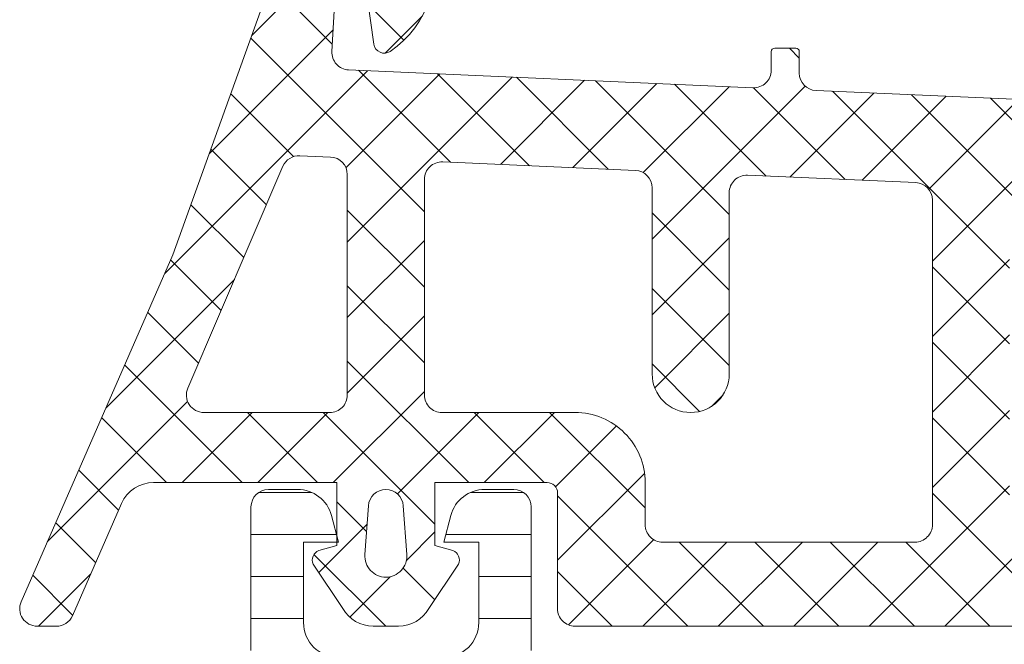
# Model space of a CAD drawing. Header units: millimetres. Extents: x 144573 to 336993, y 74252 to 247042.
# Tile 52 of 256: x 146744 to 146772, y 185291 to 185309. Entities that reach past the tile are written whole.
import ezdxf

# ---------------------------------------------------------------- set-up
doc = ezdxf.new("R2010")
doc.units = ezdxf.units.MM
doc.layers.add('FASÁDA DETAILNÍ', color=255, linetype='Continuous', lineweight=0)
pattern_1 = [(135, (147661.4800355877, 196355.2586091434), (-1.077630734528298, -1.077630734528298), []), (225, (147661.4800355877, 196355.2586091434), (1.077630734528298, -1.077630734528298), [])]

msp = doc.modelspace()

# ---------------------------------------------------------------- hatches: boundary and pattern name
at = {"layer": 'FASÁDA DETAILNÍ'}
h = msp.add_hatch(dxfattribs=at)
h.set_pattern_fill('ANSI37', color=256, scale=0.48, angle=90, style=0)
h.set_pattern_definition(pattern_1)
edge = h.paths.add_edge_path(flags=16)
edge.add_line((146755.2606767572, 185295.0942249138), (146755.3604207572, 185293.7013709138))
edge.add_arc((146754.7619538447, 185293.6585134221), 0.5999995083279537, -90.00000835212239, 4.096080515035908, ccw=False)
edge.add_arc((146754.7619536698, 185293.6585134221), 0.5999995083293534, 175.9039194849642, 270.0000083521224, ccw=False)
edge.add_line((146754.1634867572, 185293.7013709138), (146754.2632307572, 185295.0942249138))
edge.add_arc((146754.7619537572, 185295.0585104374), 0.5000001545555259, 4.096064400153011, 175.9039355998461, ccw=False)
edge = h.paths.add_edge_path(flags=16)
edge.add_arc((146753.1619571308, 185298.2585185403), 0.4999996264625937, -90.00004280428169, 4.280419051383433e-05, ccw=False)
edge.add_line((146753.1619567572, 185297.7585189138), (146749.5682717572, 185297.7585189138))
edge.add_arc((146749.5682717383, 185298.2585192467), 0.5000003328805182, 156.7819733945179, 270.0000021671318, ccw=False)
edge.add_line((146749.1087657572, 185298.4556349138), (146751.8246437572, 185304.7867369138))
edge.add_arc((146752.2841491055, 185304.5896209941), 0.4999998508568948, 87.49988936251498, 156.7819182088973, ccw=False)
edge.add_line((146752.3059597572, 185305.0891449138), (146753.1837667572, 185305.0508189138))
edge.add_arc((146753.1619572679, 185304.5512953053), 0.49999948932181, -4.4856929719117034e-05, 87.50002088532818, ccw=False)
edge.add_line((146753.6619567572, 185304.5512949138), (146753.6619567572, 185298.2585189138))
edge = h.paths.add_edge_path(flags=16)
edge.add_line((146778.7158757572, 185303.6666809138), (146782.8645457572, 185294.7698279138))
edge.add_arc((146782.4113920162, 185294.5585187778), 0.4999998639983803, -90.00002967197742, 25.000007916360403, ccw=False)
edge.add_line((146782.4113917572, 185294.0585189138), (146773.0619567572, 185294.0585189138))
edge.add_arc((146773.0619563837, 185294.5585185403), 0.4999996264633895, 179.9999571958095, 270.0000428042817, ccw=False)
edge.add_line((146772.5619567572, 185294.5585189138), (146772.5619567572, 185303.6824419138))
edge.add_arc((146773.0619568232, 185303.6824417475), 0.5000000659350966, 87.49997275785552, 179.9999809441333, ccw=False)
edge.add_line((146773.0837667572, 185304.1819659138), (146778.2845307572, 185303.9548959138))
edge.add_arc((146778.262721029, 185303.455370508), 0.500001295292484, 25.000091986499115, 87.50000252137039, ccw=False)
edge = h.paths.add_edge_path(flags=16)
edge.add_arc((146769.8619571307, 185294.5585185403), 0.4999996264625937, -90.00004280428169, 4.280419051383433e-05, ccw=False)
edge.add_line((146769.8619567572, 185294.0585189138), (146762.6619567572, 185294.0585189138))
edge.add_arc((146762.6619563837, 185294.5585185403), 0.4999996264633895, 179.9999571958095, 270.0000428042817, ccw=False)
edge.add_line((146762.1619567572, 185294.5585189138), (146762.1619567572, 185295.7585189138))
edge.add_arc((146760.1619582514, 185295.758520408), 1.999998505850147, 359.9999571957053, 450.0000428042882)
edge.add_line((146760.1619567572, 185297.7585189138), (146756.3619567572, 185297.7585189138))
edge.add_arc((146756.3619563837, 185298.2585185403), 0.4999996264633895, 179.9999571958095, 270.0000428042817, ccw=False)
edge.add_line((146755.8619567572, 185298.2585189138), (146755.8619567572, 185304.4115799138))
edge.add_arc((146756.3619568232, 185304.4115797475), 0.5000000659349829, 87.49997275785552, 179.9999809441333, ccw=False)
edge.add_line((146756.3837667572, 185304.9111039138), (146761.8837667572, 185304.6709689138))
edge.add_arc((146761.8619572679, 185304.1714453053), 0.49999948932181, -4.4856929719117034e-05, 87.50002088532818, ccw=False)
edge.add_line((146762.3619567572, 185304.1714449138), (146762.3619567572, 185298.8585189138))
edge.add_arc((146763.4619567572, 185298.8585189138), 1.100000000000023, 180, 360)
edge.add_line((146764.5619567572, 185298.8585189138), (146764.5619567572, 185304.0317299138))
edge.add_arc((146765.0619568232, 185304.0317297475), 0.5000000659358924, 87.49997275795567, 179.9999809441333, ccw=False)
edge.add_line((146765.0837667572, 185304.5312539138), (146769.8837667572, 185304.3216809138))
edge.add_arc((146769.8619572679, 185303.8221573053), 0.4999994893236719, -4.4856929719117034e-05, 87.50002088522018, ccw=False)
edge.add_line((146770.3619567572, 185303.8221569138), (146770.3619567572, 185294.5585189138))
edge = h.paths.add_edge_path()
edge.add_line((146785.0750097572, 185295.9449759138), (146780.9771607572, 185304.7328419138))
edge.add_ellipse((146778.258235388, 185303.4649844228), major_axis=(-3.000002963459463, 0), ratio=1, start_angle=205.0000306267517, end_angle=267.4999411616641)
edge.add_line((146778.3890967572, 185306.4621319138), (146777.7401467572, 185306.4904659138))
edge.add_ellipse((146777.7619562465, 185306.9899895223), major_axis=(-0.49999948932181, 0), ratio=1, start_angle=-4.4856929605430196e-05, end_angle=87.50002088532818, ccw=False)
edge.add_line((146777.2619567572, 185306.9899899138), (146777.2619567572, 185307.9585189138))
edge.add_ellipse((146777.1619568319, 185307.9585189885), major_axis=(-0.09999992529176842, 0), ratio=1, start_angle=179.9999571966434, end_angle=270.0000428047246)
edge.add_line((146777.1619567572, 185308.0585189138), (146776.5619567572, 185308.0585189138))
edge.add_ellipse((146776.5619566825, 185307.9585189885), major_axis=(-0.09999992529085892, 0), ratio=1, start_angle=-90.00004280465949, end_angle=4.280439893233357e-05)
edge.add_line((146776.4619567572, 185307.9585189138), (146776.4619567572, 185307.0554809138))
edge.add_ellipse((146775.9619566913, 185307.0554810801), major_axis=(-0.5000000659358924, 0), ratio=1, start_angle=87.49997275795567, end_angle=179.9999809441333, ccw=False)
edge.add_line((146775.9401467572, 185306.5559569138), (146767.0398527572, 185306.9497949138))
edge.add_ellipse((146767.0619568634, 185307.4493061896), major_axis=(-0.5000001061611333, 0), ratio=1, start_angle=-8.298715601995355e-05, end_angle=87.46623077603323, ccw=False)
edge.add_line((146766.5619567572, 185307.4493069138), (146766.5619567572, 185308.0585189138))
edge.add_ellipse((146766.4619568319, 185308.0585189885), major_axis=(-0.09999992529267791, 0), ratio=1, start_angle=179.9999571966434, end_angle=270.0000428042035)
edge.add_line((146766.4619567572, 185308.1585189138), (146765.8619567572, 185308.1585189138))
edge.add_ellipse((146765.8619566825, 185308.0585189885), major_axis=(-0.0999999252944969, 0), ratio=1, start_angle=-90.00004280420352, end_angle=4.280335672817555e-05)
edge.add_line((146765.7619567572, 185308.0585189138), (146765.7619567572, 185307.5289569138))
edge.add_ellipse((146765.2619562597, 185307.5289566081), major_axis=(-0.5000004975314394, 0), ratio=1, start_angle=87.46630200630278, end_angle=180.0000350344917, ccw=False)
edge.add_line((146765.2398527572, 185307.0294449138), (146753.6996277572, 185307.5401009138))
edge.add_ellipse((146753.7214372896, 185308.0396255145), major_axis=(-0.5000004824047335, 0), ratio=1, start_angle=-3.2170573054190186, end_angle=87.50002091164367, ccw=False)
edge.add_line((146753.2222247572, 185308.0676849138), (146753.5107877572, 185313.2014279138))
edge.add_ellipse((146753.9212057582, 185313.0858724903), major_axis=(-0.4263754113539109, 0), ratio=1, start_angle=200.758972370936, end_angle=344.2751455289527, ccw=False)
edge.add_line((146754.3199007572, 185313.2369959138), (146754.3186607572, 185313.0043929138))
edge.add_line((146754.3186607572, 185313.0043929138), (146754.0205227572, 185311.1218139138))
edge.add_line((146754.0205227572, 185311.1218139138), (146754.4209487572, 185308.2725289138))
edge.add_ellipse((146754.7180293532, 185308.3142795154), major_axis=(-0.2999999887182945, 0), ratio=1, start_angle=7.999744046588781, end_angle=124.5977463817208)
edge.add_ellipse((146753.1849159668, 185310.536850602), major_axis=(-3.000047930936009, 0), ratio=1, start_angle=124.597641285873, end_angle=198.0084245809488)
edge.add_line((146756.0379947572, 185311.4643359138), (146755.4044187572, 185313.7192269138))
edge.add_ellipse((146754.6292062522, 185313.5582973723), major_axis=(-0.7917403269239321, 0), ratio=1, start_angle=191.7276897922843, end_angle=263.2016537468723)
edge.add_line((146754.7229287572, 185314.3444709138), (146753.6647187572, 185314.3456919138))
edge.add_ellipse((146753.7938429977, 185313.1666056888), major_axis=(-1.186135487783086, 0), ratio=1, start_angle=276.2496781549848, end_angle=341.3444235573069)
edge.add_line((146752.6700287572, 185313.5460249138), (146751.5756957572, 185310.3046849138))
edge.add_line((146751.5756957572, 185310.3046849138), (146748.6859177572, 185302.2548899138))
edge.add_line((146748.6859177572, 185302.2548899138), (146744.3531087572, 185292.3570129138))
edge.add_ellipse((146744.8121177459, 185292.1587428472), major_axis=(-0.5000002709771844, 0), ratio=1, start_angle=-23.36204948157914, end_angle=89.93342362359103)
edge.add_line((146744.8115367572, 185291.6587429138), (146745.3582377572, 185291.6581079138))
edge.add_ellipse((146745.3588180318, 185292.1581080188), major_axis=(-0.5000004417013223, 0), ratio=1, start_angle=89.93350548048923, end_angle=156.0791754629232)
edge.add_line((146745.8158717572, 185291.9553709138), (146747.2176277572, 185295.1593739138))
edge.add_ellipse((146748.1337688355, 185294.7585195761), major_axis=(-0.9999993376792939, 0), ratio=1, start_angle=269.99994718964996, end_angle=336.36838527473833, ccw=False)
edge.add_line((146748.1337697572, 185295.7585189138), (146753.3617117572, 185295.7585189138))
edge.add_line((146753.3617117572, 185295.7585189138), (146753.3617207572, 185293.9590399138))
edge.add_line((146753.3617207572, 185293.9590399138), (146752.8469197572, 185293.8210979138))
edge.add_ellipse((146752.9616850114, 185293.5439438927), major_axis=(-0.2999756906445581, 0), ratio=1, start_angle=-67.50629973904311, end_angle=22.50356669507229)
edge.add_line((146752.6845507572, 185293.4291309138), (146753.5337177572, 185292.1590039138))
edge.add_ellipse((146754.3995819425, 185292.6587246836), major_axis=(-0.9997207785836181, 0), ratio=1, start_angle=29.99076069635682, end_angle=90.00761184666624)
edge.add_line((146754.3997147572, 185291.6590039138), (146755.1240757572, 185291.6590349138))
edge.add_ellipse((146755.1238677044, 185292.6587727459), major_axis=(-0.9997378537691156, 0), ratio=1, start_angle=90.01192367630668, end_angle=150.0086750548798)
edge.add_line((146755.9897417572, 185292.1590349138), (146756.8389087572, 185293.4291309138))
edge.add_ellipse((146756.561761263, 185293.5439428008), major_axis=(-0.2999875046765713, 0), ratio=1, start_angle=157.4975938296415, end_angle=247.5013961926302)
edge.add_line((146756.6765547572, 185293.8210979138), (146756.1617387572, 185293.9590699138))
edge.add_line((146756.1617387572, 185293.9590699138), (146756.1617307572, 185295.7585189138))
edge.add_line((146756.1617307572, 185295.7585189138), (146759.3619577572, 185295.7585189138))
edge.add_ellipse((146759.3619579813, 185295.4585191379), major_axis=(-0.2999997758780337, 0), ratio=1, start_angle=179.9999571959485, end_angle=270.00004280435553, ccw=False)
edge.add_line((146759.6619577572, 185295.4585189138), (146759.6619577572, 185292.1585229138))
edge.add_ellipse((146760.1619573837, 185292.1585225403), major_axis=(-0.4999996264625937, 0), ratio=1, start_angle=-4.280419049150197e-05, end_angle=90.00004280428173)
edge.add_line((146760.1619577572, 185291.6585229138), (146787.0595797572, 185291.6585229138))
edge.add_line((146787.0595797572, 185291.6585229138), (146787.9546977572, 185293.2089149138))
edge.add_ellipse((146787.5216852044, 185293.4589149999), major_axis=(-0.4999999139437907, 0), ratio=1, start_angle=149.999982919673, end_angle=269.9999366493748)
edge.add_line((146787.5216857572, 185293.9589149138), (146787.5216857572, 185295.6562859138))
edge.add_line((146787.5216857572, 185295.6562859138), (146785.5281637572, 185295.6562859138))
edge.add_ellipse((146785.5281634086, 185296.1562861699), major_axis=(-0.500000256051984, 0), ratio=1, start_angle=25.000128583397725, end_angle=90.00003995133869, ccw=False)
h = msp.add_hatch(dxfattribs=at)
h.set_pattern_fill('ANSI37', color=256, scale=0.48, angle=90, style=0)
h.set_pattern_definition(pattern_1)
edge = h.paths.add_edge_path(flags=16)
edge.add_line((146755.2606767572, 185295.0942247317), (146755.3604207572, 185293.7013707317))
edge.add_arc((146754.7619538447, 185293.6585132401), 0.5999995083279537, -90.00000835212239, 4.096080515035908, ccw=False)
edge.add_arc((146754.7619536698, 185293.6585132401), 0.5999995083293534, 175.9039194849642, 270.0000083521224, ccw=False)
edge.add_line((146754.1634867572, 185293.7013707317), (146754.2632307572, 185295.0942247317))
edge.add_arc((146754.7619537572, 185295.0585102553), 0.5000001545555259, 4.096064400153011, 175.9039355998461, ccw=False)
edge = h.paths.add_edge_path(flags=16)
edge.add_arc((146753.1619571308, 185298.2585183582), 0.4999996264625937, -90.00004280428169, 4.280419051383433e-05, ccw=False)
edge.add_line((146753.1619567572, 185297.7585187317), (146749.5682717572, 185297.7585187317))
edge.add_arc((146749.5682717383, 185298.2585190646), 0.5000003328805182, 156.7819733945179, 270.0000021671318, ccw=False)
edge.add_line((146749.1087657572, 185298.4556347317), (146751.8246437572, 185304.7867367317))
edge.add_arc((146752.2841491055, 185304.5896208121), 0.4999998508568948, 87.49988936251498, 156.7819182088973, ccw=False)
edge.add_line((146752.3059597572, 185305.0891447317), (146753.1837667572, 185305.0508187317))
edge.add_arc((146753.1619572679, 185304.5512951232), 0.49999948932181, -4.4856929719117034e-05, 87.50002088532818, ccw=False)
edge.add_line((146753.6619567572, 185304.5512947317), (146753.6619567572, 185298.2585187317))
edge = h.paths.add_edge_path(flags=16)
edge.add_line((146778.7158757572, 185303.6666807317), (146782.8645457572, 185294.7698277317))
edge.add_arc((146782.4113920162, 185294.5585185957), 0.4999998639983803, -90.00002967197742, 25.000007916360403, ccw=False)
edge.add_line((146782.4113917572, 185294.0585187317), (146773.0619567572, 185294.0585187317))
edge.add_arc((146773.0619563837, 185294.5585183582), 0.4999996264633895, 179.9999571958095, 270.0000428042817, ccw=False)
edge.add_line((146772.5619567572, 185294.5585187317), (146772.5619567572, 185303.6824417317))
edge.add_arc((146773.0619568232, 185303.6824415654), 0.5000000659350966, 87.49997275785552, 179.9999809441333, ccw=False)
edge.add_line((146773.0837667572, 185304.1819657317), (146778.2845307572, 185303.9548957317))
edge.add_arc((146778.262721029, 185303.4553703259), 0.500001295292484, 25.000091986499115, 87.50000252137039, ccw=False)
edge = h.paths.add_edge_path(flags=16)
edge.add_arc((146769.8619571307, 185294.5585183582), 0.4999996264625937, -90.00004280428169, 4.280419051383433e-05, ccw=False)
edge.add_line((146769.8619567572, 185294.0585187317), (146762.6619567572, 185294.0585187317))
edge.add_arc((146762.6619563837, 185294.5585183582), 0.4999996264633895, 179.9999571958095, 270.0000428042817, ccw=False)
edge.add_line((146762.1619567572, 185294.5585187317), (146762.1619567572, 185295.7585187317))
edge.add_arc((146760.1619582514, 185295.7585202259), 1.999998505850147, 359.9999571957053, 450.0000428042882)
edge.add_line((146760.1619567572, 185297.7585187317), (146756.3619567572, 185297.7585187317))
edge.add_arc((146756.3619563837, 185298.2585183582), 0.4999996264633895, 179.9999571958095, 270.0000428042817, ccw=False)
edge.add_line((146755.8619567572, 185298.2585187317), (146755.8619567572, 185304.4115797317))
edge.add_arc((146756.3619568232, 185304.4115795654), 0.5000000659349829, 87.49997275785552, 179.9999809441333, ccw=False)
edge.add_line((146756.3837667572, 185304.9111037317), (146761.8837667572, 185304.6709687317))
edge.add_arc((146761.8619572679, 185304.1714451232), 0.49999948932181, -4.4856929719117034e-05, 87.50002088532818, ccw=False)
edge.add_line((146762.3619567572, 185304.1714447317), (146762.3619567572, 185298.8585187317))
edge.add_arc((146763.4619567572, 185298.8585187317), 1.100000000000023, 180, 360)
edge.add_line((146764.5619567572, 185298.8585187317), (146764.5619567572, 185304.0317297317))
edge.add_arc((146765.0619568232, 185304.0317295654), 0.5000000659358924, 87.49997275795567, 179.9999809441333, ccw=False)
edge.add_line((146765.0837667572, 185304.5312537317), (146769.8837667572, 185304.3216807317))
edge.add_arc((146769.8619572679, 185303.8221571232), 0.4999994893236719, -4.4856929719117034e-05, 87.50002088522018, ccw=False)
edge.add_line((146770.3619567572, 185303.8221567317), (146770.3619567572, 185294.5585187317))
edge = h.paths.add_edge_path()
edge.add_line((146785.0750097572, 185295.9449757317), (146780.9771607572, 185304.7328417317))
edge.add_ellipse((146778.258235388, 185303.4649842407), major_axis=(-3.000002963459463, 0), ratio=1, start_angle=205.0000306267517, end_angle=267.4999411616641)
edge.add_line((146778.3890967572, 185306.4621317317), (146777.7401467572, 185306.4904657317))
edge.add_ellipse((146777.7619562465, 185306.9899893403), major_axis=(-0.49999948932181, 0), ratio=1, start_angle=-4.4856929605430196e-05, end_angle=87.50002088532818, ccw=False)
edge.add_line((146777.2619567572, 185306.9899897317), (146777.2619567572, 185307.9585187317))
edge.add_ellipse((146777.1619568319, 185307.9585188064), major_axis=(-0.09999992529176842, 0), ratio=1, start_angle=179.9999571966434, end_angle=270.0000428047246)
edge.add_line((146777.1619567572, 185308.0585187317), (146776.5619567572, 185308.0585187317))
edge.add_ellipse((146776.5619566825, 185307.9585188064), major_axis=(-0.09999992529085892, 0), ratio=1, start_angle=-90.00004280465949, end_angle=4.280439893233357e-05)
edge.add_line((146776.4619567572, 185307.9585187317), (146776.4619567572, 185307.0554807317))
edge.add_ellipse((146775.9619566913, 185307.055480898), major_axis=(-0.5000000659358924, 0), ratio=1, start_angle=87.49997275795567, end_angle=179.9999809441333, ccw=False)
edge.add_line((146775.9401467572, 185306.5559567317), (146767.0398527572, 185306.9497947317))
edge.add_ellipse((146767.0619568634, 185307.4493060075), major_axis=(-0.5000001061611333, 0), ratio=1, start_angle=-8.298715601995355e-05, end_angle=87.46623077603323, ccw=False)
edge.add_line((146766.5619567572, 185307.4493067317), (146766.5619567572, 185308.0585187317))
edge.add_ellipse((146766.4619568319, 185308.0585188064), major_axis=(-0.09999992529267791, 0), ratio=1, start_angle=179.9999571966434, end_angle=270.0000428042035)
edge.add_line((146766.4619567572, 185308.1585187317), (146765.8619567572, 185308.1585187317))
edge.add_ellipse((146765.8619566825, 185308.0585188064), major_axis=(-0.0999999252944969, 0), ratio=1, start_angle=-90.00004280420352, end_angle=4.280335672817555e-05)
edge.add_line((146765.7619567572, 185308.0585187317), (146765.7619567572, 185307.5289567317))
edge.add_ellipse((146765.2619562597, 185307.528956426), major_axis=(-0.5000004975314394, 0), ratio=1, start_angle=87.46630200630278, end_angle=180.0000350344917, ccw=False)
edge.add_line((146765.2398527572, 185307.0294447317), (146753.6996277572, 185307.5401007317))
edge.add_ellipse((146753.7214372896, 185308.0396253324), major_axis=(-0.5000004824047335, 0), ratio=1, start_angle=-3.2170573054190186, end_angle=87.50002091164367, ccw=False)
edge.add_line((146753.2222247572, 185308.0676847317), (146753.5107877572, 185313.2014277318))
edge.add_ellipse((146753.9212057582, 185313.0858723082), major_axis=(-0.4263754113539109, 0), ratio=1, start_angle=200.758972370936, end_angle=344.2751455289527, ccw=False)
edge.add_line((146754.3199007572, 185313.2369957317), (146754.3186607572, 185313.0043927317))
edge.add_line((146754.3186607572, 185313.0043927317), (146754.0205227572, 185311.1218137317))
edge.add_line((146754.0205227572, 185311.1218137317), (146754.4209487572, 185308.2725287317))
edge.add_ellipse((146754.7180293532, 185308.3142793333), major_axis=(-0.2999999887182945, 0), ratio=1, start_angle=7.999744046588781, end_angle=124.5977463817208)
edge.add_ellipse((146753.1849159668, 185310.5368504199), major_axis=(-3.000047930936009, 0), ratio=1, start_angle=124.597641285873, end_angle=198.0084245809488)
edge.add_line((146756.0379947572, 185311.4643357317), (146755.4044187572, 185313.7192267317))
edge.add_ellipse((146754.6292062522, 185313.5582971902), major_axis=(-0.7917403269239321, 0), ratio=1, start_angle=191.7276897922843, end_angle=263.2016537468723)
edge.add_line((146754.7229287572, 185314.3444707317), (146753.6647187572, 185314.3456917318))
edge.add_ellipse((146753.7938429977, 185313.1666055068), major_axis=(-1.186135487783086, 0), ratio=1, start_angle=276.2496781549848, end_angle=341.3444235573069)
edge.add_line((146752.6700287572, 185313.5460247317), (146751.5756957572, 185310.3046847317))
edge.add_line((146751.5756957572, 185310.3046847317), (146748.6859177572, 185302.2548897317))
edge.add_line((146748.6859177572, 185302.2548897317), (146744.3531087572, 185292.3570127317))
edge.add_ellipse((146744.8121177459, 185292.1587426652), major_axis=(-0.5000002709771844, 0), ratio=1, start_angle=-23.36204948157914, end_angle=89.93342362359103)
edge.add_line((146744.8115367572, 185291.6587427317), (146745.3582377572, 185291.6581077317))
edge.add_ellipse((146745.3588180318, 185292.1581078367), major_axis=(-0.5000004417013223, 0), ratio=1, start_angle=89.93350548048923, end_angle=156.0791754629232)
edge.add_line((146745.8158717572, 185291.9553707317), (146747.2176277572, 185295.1593737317))
edge.add_ellipse((146748.1337688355, 185294.7585193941), major_axis=(-0.9999993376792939, 0), ratio=1, start_angle=269.99994718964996, end_angle=336.36838527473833, ccw=False)
edge.add_line((146748.1337697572, 185295.7585187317), (146753.3617117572, 185295.7585187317))
edge.add_line((146753.3617117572, 185295.7585187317), (146753.3617207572, 185293.9590397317))
edge.add_line((146753.3617207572, 185293.9590397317), (146752.8469197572, 185293.8210977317))
edge.add_ellipse((146752.9616850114, 185293.5439437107), major_axis=(-0.2999756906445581, 0), ratio=1, start_angle=-67.50629973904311, end_angle=22.50356669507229)
edge.add_line((146752.6845507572, 185293.4291307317), (146753.5337177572, 185292.1590037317))
edge.add_ellipse((146754.3995819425, 185292.6587245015), major_axis=(-0.9997207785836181, 0), ratio=1, start_angle=29.99076069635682, end_angle=90.00761184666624)
edge.add_line((146754.3997147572, 185291.6590037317), (146755.1240757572, 185291.6590347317))
edge.add_ellipse((146755.1238677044, 185292.6587725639), major_axis=(-0.9997378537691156, 0), ratio=1, start_angle=90.01192367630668, end_angle=150.0086750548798)
edge.add_line((146755.9897417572, 185292.1590347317), (146756.8389087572, 185293.4291307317))
edge.add_ellipse((146756.561761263, 185293.5439426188), major_axis=(-0.2999875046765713, 0), ratio=1, start_angle=157.4975938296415, end_angle=247.5013961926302)
edge.add_line((146756.6765547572, 185293.8210977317), (146756.1617387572, 185293.9590697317))
edge.add_line((146756.1617387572, 185293.9590697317), (146756.1617307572, 185295.7585187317))
edge.add_line((146756.1617307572, 185295.7585187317), (146759.3619577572, 185295.7585187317))
edge.add_ellipse((146759.3619579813, 185295.4585189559), major_axis=(-0.2999997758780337, 0), ratio=1, start_angle=179.9999571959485, end_angle=270.00004280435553, ccw=False)
edge.add_line((146759.6619577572, 185295.4585187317), (146759.6619577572, 185292.1585227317))
edge.add_ellipse((146760.1619573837, 185292.1585223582), major_axis=(-0.4999996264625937, 0), ratio=1, start_angle=-4.280419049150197e-05, end_angle=90.00004280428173)
edge.add_line((146760.1619577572, 185291.6585227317), (146787.0595797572, 185291.6585227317))
edge.add_line((146787.0595797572, 185291.6585227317), (146787.9546977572, 185293.2089147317))
edge.add_ellipse((146787.5216852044, 185293.4589148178), major_axis=(-0.4999999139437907, 0), ratio=1, start_angle=149.999982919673, end_angle=269.9999366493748)
edge.add_line((146787.5216857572, 185293.9589147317), (146787.5216857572, 185295.6562857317))
edge.add_line((146787.5216857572, 185295.6562857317), (146785.5281637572, 185295.6562857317))
edge.add_ellipse((146785.5281634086, 185296.1562859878), major_axis=(-0.500000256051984, 0), ratio=1, start_angle=25.000128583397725, end_angle=90.00003995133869, ccw=False)
h = msp.add_hatch(dxfattribs=at)
h.set_pattern_fill('LINIE', color=256, scale=1.2, angle=-1.272221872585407e-14, style=0)
h.set_pattern_definition([(360, (146745.5373407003, 185271.4755567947), (2.939128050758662e-16, 1.2), [])])
edge = h.paths.add_edge_path()
edge.add_arc((146749.072037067, 185289.4493292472), 0.3000000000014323, 269.9979247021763, 359.9979247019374)
edge.add_line((146749.3720370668, 185289.449318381), (146749.3720656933, 185290.2596497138))
edge.add_arc((146749.8720630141, 185290.2596342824), 0.4999973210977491, 89.99761772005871, 179.9982316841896, ccw=False)
edge.add_line((146749.8720838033, 185290.7596316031), (146750.7131560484, 185290.7609521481))
edge.add_arc((146750.7131560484, 185290.9609521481), 0.2000000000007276, 269.9999999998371, 359.9999999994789)
edge.add_line((146750.9131560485, 185290.9609521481), (146750.9131560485, 185295.0609521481))
edge.add_arc((146751.4131560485, 185295.0609521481), 0.5, 90, 180, ccw=False)
edge.add_line((146751.4131560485, 185295.5609521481), (146752.2439052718, 185295.5609521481))
edge.add_arc((146752.2439052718, 185294.5609521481), 1, 15.000000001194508, 90.00000000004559, ccw=False)
edge.add_line((146753.2098310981, 185294.8197711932), (146753.4131560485, 185294.0609521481))
edge.add_line((146753.4131560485, 185294.0609521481), (146752.4131560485, 185294.0609521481))
edge.add_line((146752.4131560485, 185294.0609521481), (146752.4131560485, 185291.7609521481))
edge.add_arc((146753.4172825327, 185291.7626613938), 1.004127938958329, 180.0975300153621, 269.7659122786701)
edge.add_line((146753.4131800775, 185290.7585418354), (146756.4130584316, 185290.7585418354))
edge.add_arc((146756.4090300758, 185291.7626611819), 1.004127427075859, 270.2298596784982, 359.9024820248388)
edge.add_line((146757.4131560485, 185291.7609521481), (146757.4131560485, 185294.0609521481))
edge.add_line((146757.4131560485, 185294.0609521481), (146756.4131560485, 185294.0609521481))
edge.add_line((146756.4131560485, 185294.0609521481), (146756.6164809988, 185294.8197711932))
edge.add_arc((146757.5824068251, 185294.5609521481), 0.999999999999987, 90, 164.9999999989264, ccw=False)
edge.add_line((146757.5824068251, 185295.5609521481), (146758.4131560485, 185295.5609521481))
edge.add_arc((146758.4131560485, 185295.0609521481), 0.5, 0, 90, ccw=False)
edge.add_line((146758.9131560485, 185295.0609521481), (146758.9131560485, 185290.9609521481))
edge.add_arc((146759.1173291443, 185290.962680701), 0.2041804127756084, 180.4850610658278, 268.8441310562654)
edge.add_line((146759.1132103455, 185290.7585418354), (146784.954577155, 185290.7585189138))
edge.add_arc((146784.9545617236, 185290.2585215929), 0.4999973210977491, -0.002382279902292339, 89.9982316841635, ccw=False)
edge.add_line((146785.4545590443, 185290.2585008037), (146785.4545304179, 185289.4481694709))
edge.add_arc((146785.7545304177, 185289.4481586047), 0.2999999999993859, 179.9979247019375, 269.9979247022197)
edge.add_line((146785.7545195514, 185289.1481586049), (146788.1545179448, 185289.1484036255))
edge.add_arc((146788.1545024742, 185288.6484076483), 0.4999959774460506, -0.0023777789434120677, 89.9982271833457, ccw=False)
edge.add_line((146788.6544984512, 185288.6483868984), (146788.6543718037, 185285.1718454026))
edge.add_arc((146787.6645588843, 185285.3141919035), 0.9999960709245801, 237.2709086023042, 351.81631665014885, ccw=False)
edge.add_line((146787.1238934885, 185284.4729588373), (146784.8402843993, 185285.7915112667))
edge.add_arc((146784.5902687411, 185285.3585076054), 0.5000000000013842, 59.99792810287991, 89.99786479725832)
edge.add_line((146784.5902873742, 185285.8585076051), (146750.2360186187, 185285.8595939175))
edge.add_arc((146750.236001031, 185285.3595939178), 0.5000000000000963, 89.99798460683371, 119.9979213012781)
edge.add_line((146749.986016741, 185285.7926156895), (146747.7023121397, 185284.4742286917))
edge.add_arc((146747.1617076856, 185285.3155009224), 0.999996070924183, 188.1795327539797, 302.7249408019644, ccw=False)
edge.add_line((146746.1718844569, 185285.1732261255), (146746.1720111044, 185288.6497676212))
edge.add_arc((146746.6720070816, 185288.6497521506), 0.4999959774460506, 89.99762222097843, 179.9982271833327, ccw=False)
edge.add_line((146746.6720278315, 185289.1497481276), (146749.0720262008, 185289.1493292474))
edge = h.paths.add_edge_path(flags=16)
edge.add_line((146773.2631498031, 185288.9590536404), (146773.2631498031, 185287.6590595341))
edge.add_arc((146773.7631461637, 185287.6590558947), 0.4999963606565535, 179.9995829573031, 270.0004170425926)
edge.add_line((146773.7631498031, 185287.1590595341), (146782.6131436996, 185287.1590595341))
edge.add_arc((146782.6131473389, 185287.6590558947), 0.4999963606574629, 269.9995829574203, 360.0004170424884)
edge.add_line((146783.1131436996, 185287.6590595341), (146783.1131436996, 185288.9590536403))
edge.add_arc((146782.6131436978, 185288.9590702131), 0.5000000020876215, 359.9981008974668, 449.9999997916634)
edge.add_line((146782.6131436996, 185289.4590702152), (146773.7631498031, 185289.4590702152))
edge.add_arc((146773.763149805, 185288.9590702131), 0.5000000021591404, 90.00000021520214, 180.0018990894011)
edge = h.paths.add_edge_path(flags=16)
edge.add_arc((146763.0631437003, 185288.9590702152), 0.5, 89.99999999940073, 180)
edge.add_line((146762.5631437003, 185288.9590702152), (146762.5631437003, 185287.6590595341))
edge.add_arc((146763.0631437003, 185287.6590595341), 0.5, 180, 270.0000000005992)
edge.add_line((146763.0631437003, 185287.1590595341), (146771.7631498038, 185287.1590595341))
edge.add_arc((146771.7631498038, 185287.6590595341), 0.500000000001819, 270.0000000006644, 359.9999999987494)
edge.add_line((146772.2631498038, 185287.6590595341), (146772.2631498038, 185288.9590702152))
edge.add_arc((146771.7631498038, 185288.9590702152), 0.5000000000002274, 359.9999999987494, 449.9999999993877)
edge.add_line((146771.7631498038, 185289.4590702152), (146763.0631437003, 185289.4590702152))
edge = h.paths.add_edge_path(flags=16)
edge.add_arc((146761.0631473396, 185287.6590558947), 0.4999963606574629, 269.9995829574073, 360.0004170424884)
edge.add_line((146761.5631437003, 185287.6590595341), (146761.5631437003, 185288.9590536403))
edge.add_arc((146761.0631436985, 185288.9590702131), 0.5000000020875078, 359.9981008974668, 449.9999997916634)
edge.add_line((146761.0631437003, 185289.4590702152), (146752.213134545, 185289.4590702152))
edge.add_arc((146752.213134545, 185288.959085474), 0.4999847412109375, 89.99999999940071, 180)
edge.add_line((146751.7131498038, 185288.959085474), (146751.7131498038, 185287.6590747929))
edge.add_arc((146752.2131650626, 185287.6590747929), 0.5000152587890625, 180, 270.0000000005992)
edge.add_line((146752.2131650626, 185287.1590595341), (146761.0631437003, 185287.1590595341))

# ---------------------------------------------------------------- linework, layer by layer
at = {"layer": 'FASÁDA DETAILNÍ', "extrusion": (0, 0, -1)}
for points in [[(-146775.9401467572, 185306.5559569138), (-146767.0398527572, 185306.9497949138), (-146767.0398527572, 185306.9497949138, 0.40132), (-146766.5619567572, 185307.4493069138), (-146766.5619567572, 185308.0585189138), (-146766.5619567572, 185308.0585189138, -0.414214), (-146766.4619567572, 185308.1585189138), (-146765.8619567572, 185308.1585189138), (-146765.8619567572, 185308.1585189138, -0.414214), (-146765.7619567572, 185308.0585189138), (-146765.7619567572, 185307.5289569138), (-146765.7619567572, 185307.5289569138, 0.427226), (-146765.2398527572, 185307.0294449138), (-146753.6996277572, 185307.5401009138), (-146753.6996277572, 185307.5401009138, 0.417884), (-146753.2222247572, 185308.0676849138), (-146753.5107877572, 185313.2014279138)], [(-146775.9401467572, 185306.5559567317), (-146767.0398527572, 185306.9497947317), (-146767.0398527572, 185306.9497947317, 0.40132), (-146766.5619567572, 185307.4493067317), (-146766.5619567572, 185308.0585187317), (-146766.5619567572, 185308.0585187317, -0.414214), (-146766.4619567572, 185308.1585187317), (-146765.8619567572, 185308.1585187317), (-146765.8619567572, 185308.1585187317, -0.414214), (-146765.7619567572, 185308.0585187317), (-146765.7619567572, 185307.5289567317), (-146765.7619567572, 185307.5289567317, 0.427226), (-146765.2398527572, 185307.0294447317), (-146753.6996277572, 185307.5401007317), (-146753.6996277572, 185307.5401007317, 0.417884), (-146753.2222247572, 185308.0676847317), (-146753.5107877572, 185313.2014277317)], [(-146754.0205227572, 185311.1218139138), (-146754.4209487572, 185308.2725289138), (-146754.4209487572, 185308.2725289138, -0.557725), (-146754.8883727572, 185308.0673319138, -0.331739), (-146756.0379947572, 185311.4643359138)], [(-146754.0205227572, 185311.1218137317), (-146754.4209487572, 185308.2725287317), (-146754.4209487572, 185308.2725287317, -0.557725), (-146754.8883727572, 185308.0673317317, -0.331739), (-146756.0379947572, 185311.4643357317)], [(-146751.5756957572, 185310.3046849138), (-146748.6859177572, 185302.2548899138), (-146744.3531087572, 185292.3570129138), (-146744.3531087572, 185292.3570129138, -0.538982), (-146744.8115367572, 185291.6587429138), (-146745.3582377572, 185291.6581079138), (-146745.3582377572, 185291.6581079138, -0.296905), (-146745.8158717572, 185291.9553709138), (-146747.2176277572, 185295.1593739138), (-146747.2176277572, 185295.1593739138, 0.297963), (-146748.1337697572, 185295.7585189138), (-146753.3617117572, 185295.7585189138), (-146753.3617207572, 185293.9590399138), (-146752.8469197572, 185293.8210979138), (-146752.8469197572, 185293.8210979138, -0.414264), (-146752.6845507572, 185293.4291309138), (-146753.5337177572, 185292.1590039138), (-146753.5337177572, 185292.1590039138, -0.268028), (-146754.3997147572, 185291.6590039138), (-146755.1240757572, 185291.6590349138), (-146755.1240757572, 185291.6590349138, -0.267934), (-146755.9897417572, 185292.1590349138), (-146756.8389087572, 185293.4291309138), (-146756.8389087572, 185293.4291309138, -0.414233), (-146756.6765547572, 185293.8210979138), (-146756.1617387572, 185293.9590699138), (-146756.1617307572, 185295.7585189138), (-146759.3619577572, 185295.7585189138), (-146759.3619577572, 185295.7585189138, 0.414214), (-146759.6619577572, 185295.4585189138), (-146759.6619577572, 185292.1585229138), (-146759.6619577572, 185292.1585229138, -0.414214), (-146760.1619577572, 185291.6585229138), (-146787.0595797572, 185291.6585229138)], [(-146751.5756957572, 185310.3046847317), (-146748.6859177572, 185302.2548897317), (-146744.3531087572, 185292.3570127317), (-146744.3531087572, 185292.3570127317, -0.538982), (-146744.8115367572, 185291.6587427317), (-146745.3582377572, 185291.6581077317), (-146745.3582377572, 185291.6581077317, -0.296905), (-146745.8158717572, 185291.9553707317), (-146747.2176277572, 185295.1593737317), (-146747.2176277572, 185295.1593737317, 0.297963), (-146748.1337697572, 185295.7585187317), (-146753.3617117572, 185295.7585187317), (-146753.3617207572, 185293.9590397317), (-146752.8469197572, 185293.8210977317), (-146752.8469197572, 185293.8210977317, -0.414264), (-146752.6845507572, 185293.4291307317), (-146753.5337177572, 185292.1590037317), (-146753.5337177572, 185292.1590037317, -0.268028), (-146754.3997147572, 185291.6590037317), (-146755.1240757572, 185291.6590347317), (-146755.1240757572, 185291.6590347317, -0.267934), (-146755.9897417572, 185292.1590347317), (-146756.8389087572, 185293.4291307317), (-146756.8389087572, 185293.4291307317, -0.414233), (-146756.6765547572, 185293.8210977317), (-146756.1617387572, 185293.9590697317), (-146756.1617307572, 185295.7585187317), (-146759.3619577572, 185295.7585187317), (-146759.3619577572, 185295.7585187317, 0.414214), (-146759.6619577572, 185295.4585187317), (-146759.6619577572, 185292.1585227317), (-146759.6619577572, 185292.1585227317, -0.414214), (-146760.1619577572, 185291.6585227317), (-146787.0595797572, 185291.6585227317)]]:
    msp.add_lwpolyline(points, format="xyb", dxfattribs=at)
at = {"layer": 'FASÁDA DETAILNÍ'}
for points in [[(146753.6619567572, 185298.2585189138, -0.414214), (146753.1619567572, 185297.7585189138), (146749.5682717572, 185297.7585189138), (146749.5682717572, 185297.7585189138, -0.538546), (146749.1087657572, 185298.4556349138), (146751.8246437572, 185304.7867369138), (146751.8246437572, 185304.7867369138, -0.311858), (146752.3059597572, 185305.0891449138), (146753.1837667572, 185305.0508189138), (146753.1837667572, 185305.0508189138, -0.401491), (146753.6619567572, 185304.5512949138), (146753.6619567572, 185298.2585189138)], [(146753.6619567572, 185298.2585187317, -0.414214), (146753.1619567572, 185297.7585187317), (146749.5682717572, 185297.7585187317), (146749.5682717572, 185297.7585187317, -0.538546), (146749.1087657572, 185298.4556347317), (146751.8246437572, 185304.7867367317), (146751.8246437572, 185304.7867367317, -0.311858), (146752.3059597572, 185305.0891447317), (146753.1837667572, 185305.0508187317), (146753.1837667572, 185305.0508187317, -0.401491), (146753.6619567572, 185304.5512947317), (146753.6619567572, 185298.2585187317)], [(146770.3619567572, 185294.5585189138, -0.414214), (146769.8619567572, 185294.0585189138), (146762.6619567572, 185294.0585189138), (146762.6619567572, 185294.0585189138, -0.414214), (146762.1619567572, 185294.5585189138), (146762.1619567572, 185295.7585189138), (146762.1619567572, 185295.7585189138, 0.414214), (146760.1619567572, 185297.7585189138), (146756.3619567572, 185297.7585189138), (146756.3619567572, 185297.7585189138, -0.414214), (146755.8619567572, 185298.2585189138), (146755.8619567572, 185304.4115799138), (146755.8619567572, 185304.4115799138, -0.427052), (146756.3837667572, 185304.9111039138), (146761.8837667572, 185304.6709689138), (146761.8837667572, 185304.6709689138, -0.401491), (146762.3619567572, 185304.1714449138), (146762.3619567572, 185298.8585189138), (146762.3619567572, 185298.8585189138, 1), (146764.5619567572, 185298.8585189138), (146764.5619567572, 185304.0317299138), (146764.5619567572, 185304.0317299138, -0.427052), (146765.0837667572, 185304.5312539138), (146769.8837667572, 185304.3216809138), (146769.8837667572, 185304.3216809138, -0.401491), (146770.3619567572, 185303.8221569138), (146770.3619567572, 185294.5585189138)], [(146770.3619567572, 185294.5585187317, -0.414214), (146769.8619567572, 185294.0585187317), (146762.6619567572, 185294.0585187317), (146762.6619567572, 185294.0585187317, -0.414214), (146762.1619567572, 185294.5585187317), (146762.1619567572, 185295.7585187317), (146762.1619567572, 185295.7585187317, 0.414214), (146760.1619567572, 185297.7585187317), (146756.3619567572, 185297.7585187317), (146756.3619567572, 185297.7585187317, -0.414214), (146755.8619567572, 185298.2585187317), (146755.8619567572, 185304.4115797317), (146755.8619567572, 185304.4115797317, -0.427052), (146756.3837667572, 185304.9111037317), (146761.8837667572, 185304.6709687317), (146761.8837667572, 185304.6709687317, -0.401491), (146762.3619567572, 185304.1714447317), (146762.3619567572, 185298.8585187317), (146762.3619567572, 185298.8585187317, 1), (146764.5619567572, 185298.8585187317), (146764.5619567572, 185304.0317297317), (146764.5619567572, 185304.0317297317, -0.427052), (146765.0837667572, 185304.5312537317), (146769.8837667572, 185304.3216807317), (146769.8837667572, 185304.3216807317, -0.401491), (146770.3619567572, 185303.8221567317), (146770.3619567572, 185294.5585187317)], [(146755.2606767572, 185295.0942249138), (146755.3604207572, 185293.7013709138), (146755.3604207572, 185293.7013709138, -0.435311), (146754.7619537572, 185293.0585139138, -0.435311), (146754.1634867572, 185293.7013709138), (146754.2632307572, 185295.0942249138), (146754.2632307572, 185295.0942249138, -0.930949), (146755.2606767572, 185295.0942249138)], [(146755.2606767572, 185295.0942247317), (146755.3604207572, 185293.7013707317), (146755.3604207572, 185293.7013707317, -0.435311), (146754.7619537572, 185293.0585137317, -0.435311), (146754.1634867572, 185293.7013707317), (146754.2632307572, 185295.0942247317), (146754.2632307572, 185295.0942247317, -0.930949), (146755.2606767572, 185295.0942247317)]]:
    msp.add_lwpolyline(points, format="xyb", close=True, dxfattribs=at)
for points in [[(146750.9131560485, 185290.9609521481), (146750.9131560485, 185295.0609521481, -0.414213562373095), (146751.4131560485, 185295.5609521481), (146752.2439052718, 185295.5609521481, -0.3394542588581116), (146753.2098310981, 185294.8197711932), (146753.4131560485, 185294.0609521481), (146752.4131560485, 185294.0609521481), (146752.4131560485, 185291.7609521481, 0.4125193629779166), (146753.4131800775, 185290.7585418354)], [(146756.4130584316, 185290.7585418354, 0.4125410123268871), (146757.4131560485, 185291.7609521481), (146757.4131560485, 185294.0609521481), (146756.4131560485, 185294.0609521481), (146756.6164809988, 185294.8197711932, -0.3394542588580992), (146757.5824068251, 185295.5609521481), (146758.4131560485, 185295.5609521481, -0.414213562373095), (146758.9131560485, 185295.0609521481), (146758.9131560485, 185290.9609521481, 0.4058498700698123)]]:
    msp.add_lwpolyline(points, format="xyb", dxfattribs=at)

doc.saveas('drawing.dxf')
